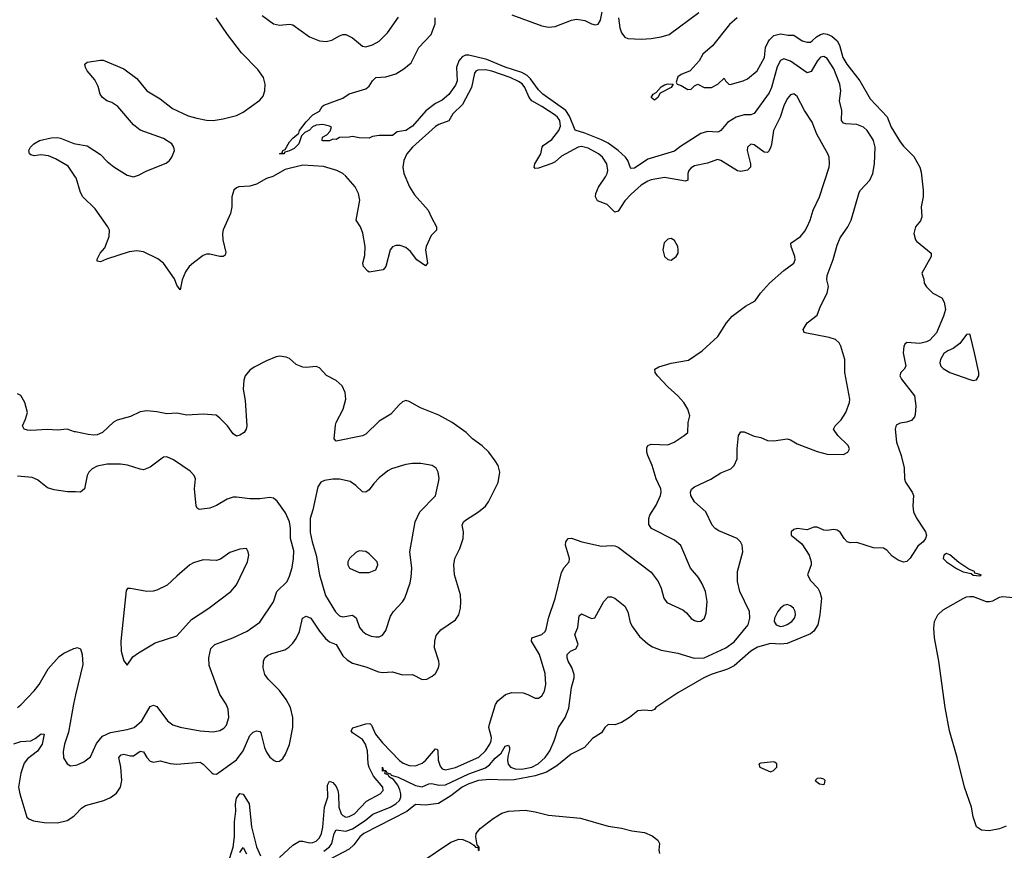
# Model space of a CAD drawing. Header units: inches. Extents: x 1603819 to 1745079, y 385938 to 533966.
# Tile 169 of 256: x 1649663 to 1655598, y 462489 to 467499. Entities that reach past the tile are written whole.
import ezdxf

# ---------------------------------------------------------------- set-up
doc = ezdxf.new("R2010")
doc.units = ezdxf.units.IN
doc.header["$MEASUREMENT"] = 0
doc.layers.add('B6446', color=7, linetype='Continuous')
doc.layers.add('B6456', color=7, linetype='Continuous')

msp = doc.modelspace()

# ---------------------------------------------------------------- linework, layer by layer
at = {"layer": 'B6446', "color": 5}
for points, elevation in [([(1650000, 466549.7), (1649954.6, 466614.6), (1649879.4, 466659.4), (1649836.9, 466676.9), (1649790, 466682.5), (1649750, 466678.4), (1649730, 466684), (1649722, 466690), (1649718, 466710), (1649729, 466730), (1649749, 466750), (1649782, 466770), (1649853.5, 466786.5), (1649890, 466788.2), (1649910, 466783.5), (1649990, 466751.8), (1650000, 466750)], 280), ([(1650000, 465012.1), (1649993.4, 465013.4), (1649950, 465029.6), (1649890, 465022.4), (1649830, 465027.6), (1649730, 465021.1), (1649710, 465023.5), (1649689.3, 465030), (1649679.6, 465050), (1649698.9, 465090), (1649709.6, 465130), (1649694, 465190), (1649670, 465232.7), (1649650, 465242)], 320), ([(1650000, 464650.3), (1649951.1, 464651.1), (1649870, 464662.6), (1649830, 464675.8), (1649770, 464723), (1649737.5, 464737.5), (1649650, 464745.1)], 340), ([(1649649.3, 463350), (1649670, 463366.4), (1649750, 463450.4), (1649779.7, 463490), (1649835.2, 463584.8), (1649900.9, 463659.1), (1649930, 463678.4), (1649990, 463706), (1650000, 463709.3)], 340), ([(1650000, 463426.6), (1649986.6, 463370), (1649957.6, 463202.4), (1649934, 463130), (1649924.7, 463084.7), (1649926.9, 463046.9), (1649950, 463011), (1649970, 462998.8), (1650000, 463003.8)], 340), ([(1649627.9, 463132.1), (1649670, 463145.1), (1649731.1, 463148.9), (1649756.7, 463163.3), (1649792.5, 463192.5), (1649810.2, 463190.2), (1649797.5, 463130), (1649770, 463086.7), (1649710, 463040.6), (1649690, 463014.8), (1649670, 462955.1), (1649656.5, 462870), (1649663.6, 462830), (1649706.4, 462690), (1649718.7, 462678.7), (1649746.2, 462666.2), (1649810, 462656.2), (1649890, 462654.4), (1649950, 462669.1), (1649990, 462695.6), (1650000, 462705.9)], 320)]:
    msp.add_lwpolyline(points, dxfattribs=dict(at, elevation=elevation))
at = {"layer": 'B6456', "color": 5}
for points, elevation in [([(1652630, 467527.2), (1652810, 467462.4), (1652850, 467453.8), (1652890, 467457.6), (1652990, 467495.5), (1653018.8, 467501.2), (1653070, 467492.8), (1653110, 467473.4), (1653131.7, 467468.3), (1653150, 467471.8), (1653165.1, 467494.9), (1653187, 467607)], 260), ([(1653272.3, 467510), (1653280.1, 467450), (1653290, 467419.6), (1653310, 467393.8), (1653330, 467385.3), (1653410, 467380.4), (1653470, 467384.1), (1653530, 467394.7), (1653577.6, 467410), (1653757.6, 467542.4)], 260), ([(1650000, 466750), (1650070, 466737.5), (1650150, 466686.3), (1650190, 466642.8), (1650230, 466610.8), (1650310, 466561.3), (1650350, 466551.8), (1650380, 466560), (1650430, 466586.7), (1650545.8, 466634.2), (1650566.3, 466650), (1650581.1, 466670), (1650596.1, 466710), (1650592.9, 466730), (1650579.8, 466750), (1650530, 466781.9), (1650390, 466832.1), (1650350, 466865), (1650255.1, 466975.1), (1650218.3, 466998.3), (1650188.2, 467010), (1650162.5, 467030), (1650148.3, 467050), (1650135.6, 467095.6), (1650116.2, 467136.2), (1650068.8, 467190), (1650059.7, 467210), (1650056, 467230), (1650070, 467242), (1650150, 467254.8), (1650166.6, 467253.4), (1650290, 467202.4), (1650370, 467144.4), (1650430.3, 467070), (1650510, 467020.7), (1650583.9, 466963.9), (1650679.4, 466919.4), (1650730, 466903.9), (1650790, 466893.3), (1650830, 466891.3), (1650890, 466900.9), (1650970, 466921.5), (1651010, 466941), (1651110, 467013), (1651130, 467036.5), (1651140.8, 467070), (1651142.8, 467110), (1651131.9, 467150), (1651098.4, 467198.4), (1650999.3, 467299.3), (1650915.7, 467410), (1650847.3, 467510)], 280), ([(1651123.8, 467523.8), (1651193.9, 467473.9), (1651230, 467465.8), (1651290, 467471.6), (1651310, 467467), (1651410, 467395.2), (1651470, 467371.2), (1651510, 467367.7), (1651545.2, 467374.8), (1651590, 467401.6), (1651610, 467408.4), (1651630, 467408.5), (1651670, 467388.5), (1651730, 467339.3), (1651750, 467335.5), (1651790, 467347), (1651830, 467368.4), (1651880.4, 467419.6), (1651947.3, 467512.7)], 280), ([(1651495.6, 462484.4), (1651530.2, 462509.8), (1651545.2, 462530), (1651558.8, 462590), (1651570, 462612.5), (1651630, 462604.4), (1651670, 462618.2), (1651746.2, 462670), (1651792, 462708), (1651895.7, 462750), (1651930.5, 462770), (1651951.9, 462790), (1651959.9, 462810), (1651960.9, 462830), (1651955.1, 462855.1), (1651941.9, 462881.9), (1651915.9, 462915.9), (1651891.5, 462930), (1651893.2, 462933.2), (1651890, 462933.2), (1651884.8, 462944.8), (1651865.8, 462950), (1651863.5, 462956.5), (1651869.2, 462969.2), (1651850, 462967.6), (1651850, 462990.3), (1651853.5, 462973.5), (1651870, 462970.2), (1651876, 462956), (1651897.6, 462950), (1651902, 462942), (1651945.3, 462930), (1652050, 462881.2), (1652090, 462873), (1652130, 462890.1), (1652147.2, 462892.8), (1652190, 462882.9), (1652230, 462884.8), (1652370, 462950.4), (1652470, 462986), (1652495.5, 463004.5), (1652530, 463044.1), (1652564.8, 463075.2), (1652590, 463118), (1652610, 463123.1), (1652616.6, 463110), (1652616.3, 463096.3), (1652605.3, 463054.7), (1652604.5, 463030), (1652608.2, 463008.2), (1652621.1, 462990), (1652650, 462980.4), (1652690, 462979.2), (1652749.8, 462990), (1652788.6, 463010), (1652830.8, 463049.2), (1652858.8, 463090), (1652885.4, 463150), (1652910.4, 463229.6), (1652950.6, 463290), (1652973.7, 463346.3), (1652990, 463471.3), (1653005.8, 463530), (1653005.7, 463550), (1652991.9, 463591.9), (1652969.8, 463630), (1652963.2, 463650), (1652963.8, 463670), (1652982.9, 463690), (1653015.6, 463704.4), (1653028.7, 463730), (1653008.7, 463790), (1653027.1, 463832.9), (1653036.6, 463903.4), (1653050, 463916.4), (1653110, 463886.4), (1653130, 463890.8), (1653183.5, 463990), (1653210, 464017.6), (1653230, 464018), (1653250.2, 464010.2), (1653310, 463961.6), (1653328.4, 463928.4), (1653343.4, 463863.4), (1653356.5, 463836.5), (1653398.6, 463778.6), (1653450, 463733.8), (1653477.4, 463717.4), (1653530, 463696.5), (1653630, 463678.4), (1653728.2, 463648.2), (1653790, 463650.1), (1653920.4, 463710), (1653970, 463747.1), (1654054.3, 463850), (1654065.1, 463890), (1654062.4, 463930), (1654004.2, 464050), (1653989.7, 464110.3), (1653989.7, 464170), (1654022.7, 464290), (1654018.7, 464330), (1654008.5, 464350), (1653988, 464370), (1653876.8, 464416.8), (1653856.2, 464430), (1653836.9, 464450), (1653799.5, 464530), (1653729.9, 464589.9), (1653708.7, 464630), (1653706, 464650), (1653712.5, 464667.5), (1653730, 464681.3), (1653830, 464728), (1653890, 464764.9), (1653949.6, 464790.4), (1653969.6, 464810.4), (1653987.6, 464850), (1653988, 464910), (1653996.2, 464990), (1654010, 465013), (1654030, 465012.2), (1654090, 464986.7), (1654130, 464979.3), (1654170, 464960.5), (1654210, 464958), (1654290, 464970.4), (1654310, 464965.5), (1654350, 464940.7), (1654470, 464894), (1654530, 464878.8), (1654630, 464877.3), (1654655.3, 464890), (1654665.2, 464910), (1654657.2, 464930), (1654594, 464990), (1654569.4, 465030), (1654579.3, 465050), (1654614.5, 465085.5), (1654643.6, 465130), (1654665.1, 465190), (1654667.3, 465210), (1654638, 465370), (1654636.4, 465450), (1654612.4, 465530), (1654602.4, 465550), (1654580.9, 465570), (1654542.5, 465582.5), (1654398, 465610), (1654392.7, 465612.7), (1654386, 465630), (1654409.6, 465670), (1654470, 465716.3), (1654489.7, 465770), (1654530.8, 465849.2), (1654537.7, 465890), (1654528.9, 465930), (1654530, 465956), (1654567.7, 466052.3), (1654590, 466139.1), (1654610, 466183.8), (1654654.8, 466250), (1654675.3, 466290), (1654723.4, 466456.6), (1654731.2, 466470), (1654788.2, 466530), (1654805.1, 466570), (1654816.2, 466630), (1654819.9, 466730), (1654809.4, 466769.4), (1654798.8, 466790), (1654770.8, 466830.8), (1654750.4, 466850.4), (1654710, 466865.9), (1654642.7, 466870), (1654630, 466875.4), (1654617.3, 466890), (1654619.8, 466950), (1654604.5, 467010), (1654613.4, 467070), (1654607.6, 467110), (1654570, 467202.7), (1654530, 467263.5), (1654510, 467276.4), (1654490, 467273.1), (1654470, 467247.8), (1654434.3, 467185.7), (1654410, 467177.7), (1654310, 467249.1), (1654270, 467261.6), (1654250, 467253.1), (1654230, 467215.1), (1654194.7, 467090), (1654181.7, 467058.3), (1654090, 466932.8), (1654070, 466925.2), (1654030, 466925.5), (1653981.1, 466910), (1653930, 466878.2), (1653890, 466829.8), (1653877.4, 466822.6), (1653870, 466819.3), (1653810, 466823.2), (1653770, 466811.3), (1653645.7, 466734.3), (1653610, 466706.6), (1653450, 466658.1), (1653370, 466603.7), (1653350, 466601), (1653344.7, 466604.7), (1653328.6, 466650), (1653315.9, 466670), (1653271.4, 466710), (1653210, 466753.4), (1653170, 466774.6), (1653070, 466814.6), (1653011.3, 466831.3), (1652977.1, 466917.1), (1652955.1, 466950), (1652816.4, 467050), (1652790, 467076.3), (1652742.3, 467142.3), (1652721.8, 467161.8), (1652690, 467180.1), (1652590, 467212.6), (1652478.5, 467258.5), (1652370, 467285.1), (1652350, 467284.1), (1652330, 467273.8), (1652310.6, 467250), (1652296.9, 467210), (1652299.8, 467130), (1652290, 467104), (1652250, 467046.4), (1652210, 467012.3), (1652170, 466992.1), (1652111.6, 466948.4), (1652030, 466856.9), (1651990.6, 466830), (1651938.8, 466821.2), (1651910, 466799.3), (1651830, 466799.3), (1651790, 466793.2), (1651770, 466784), (1651710, 466786), (1651670, 466794), (1651649.3, 466789.3), (1651591.6, 466788.4), (1651570, 466775.3), (1651550, 466778), (1651530, 466768), (1651490, 466768), (1651486, 466770), (1651488, 466790), (1651515.3, 466804.7), (1651534, 466826), (1651542, 466850), (1651530, 466857.2), (1651490, 466866.6), (1651450, 466861.6), (1651427.4, 466852.6), (1651410, 466832.7), (1651382.8, 466817.2), (1651362, 466798), (1651345.5, 466750), (1651318, 466722), (1651290, 466707.3), (1651260.7, 466699.3), (1651256, 466690), (1651229, 466690), (1651244.7, 466695.3), (1651249.3, 466710), (1651263.7, 466716.3), (1651290, 466762), (1651310, 466784.9), (1651346, 466814), (1651349.4, 466830), (1651390, 466883), (1651430, 466924.4), (1651470, 466947.7), (1651485.6, 466974.4), (1651496.6, 466983.4), (1651610, 467026), (1651650, 467050.6), (1651750, 467080.5), (1651770, 467097.3), (1651789.8, 467130.2), (1651809.5, 467150), (1651870, 467154.7), (1651930, 467172.7), (1651978.6, 467201.4), (1652022, 467238), (1652069.1, 467330), (1652142.6, 467410), (1652167.2, 467472.8), (1652167.8, 467510)], 260), ([(1653987.3, 467510), (1653942, 467470), (1653839.3, 467340.7), (1653781.2, 467290), (1653759, 467250), (1653704, 467190), (1653650, 467168.4), (1653630, 467153.4), (1653620.9, 467120.9), (1653626, 467110), (1653650, 467102), (1653690, 467077.2), (1653710, 467079), (1653730, 467099), (1653750, 467108.7), (1653790, 467088.7), (1653834, 467090), (1653872, 467110), (1653910, 467146), (1653918, 467130), (1653938, 467110), (1653946.8, 467106.8), (1654024.7, 467130), (1654050, 467142), (1654108, 467190), (1654152, 467270), (1654159.5, 467330), (1654175.5, 467364.5), (1654182.8, 467377.2), (1654210, 467402.9), (1654250, 467412.8), (1654294.6, 467405.4), (1654330, 467406), (1654380.9, 467370), (1654410, 467362.2), (1654430, 467363.9), (1654440.9, 467370), (1654465.8, 467394.2), (1654490, 467408.7), (1654510, 467414.9), (1654530, 467411.9), (1654559.4, 467399.4), (1654590.9, 467370.9), (1654604.7, 467344.7), (1654625.9, 467270), (1654648.4, 467230), (1654726.8, 467130), (1654790, 467021.4), (1654892.6, 466912.6), (1654917.2, 466850), (1654970, 466762.7), (1654990, 466735.1), (1655052.7, 466672.7), (1655089, 466610), (1655098, 466578), (1655109.2, 466470), (1655109.2, 466430), (1655097.2, 466370), (1655102, 466310), (1655093.6, 466286.4), (1655064, 466250), (1655054, 466210), (1655064, 466170), (1655070, 466162), (1655158, 466090), (1655158, 466070), (1655102, 465970), (1655113.6, 465933.6), (1655115.3, 465910), (1655130, 465888), (1655168, 465850), (1655222, 465822), (1655235.5, 465795.5), (1655243.7, 465750), (1655232.3, 465710), (1655189.6, 465610.4), (1655150, 465566), (1655130, 465554.8), (1655090, 465546), (1655010, 465551.3), (1654999, 465541), (1654992.9, 465527.1), (1654989.5, 465489.5), (1655005.2, 465410), (1654995.3, 465390), (1654974, 465370), (1654969.5, 465350), (1654979.5, 465330), (1655056.2, 465230), (1655064.5, 465170), (1655062, 465118), (1655057.5, 465102.5), (1655038.4, 465081.6), (1655009.5, 465070.5), (1654970, 465064.9), (1654947.2, 465052.8), (1654940.5, 465030), (1654948.6, 464950), (1654976.9, 464870), (1654995.1, 464795.1), (1654996.1, 464730), (1655002.4, 464710), (1655042.5, 464650), (1655050.7, 464630), (1655047.3, 464567.3), (1655052, 464530), (1655070, 464491.8), (1655124.1, 464410), (1655129.1, 464390), (1655123.2, 464370), (1655110, 464350.2), (1655076.3, 464323.7), (1655030, 464252.1), (1655010, 464231.9), (1654990, 464226.2), (1654959.4, 464239.4), (1654923.1, 464263.1), (1654890, 464298.7), (1654870, 464311.7), (1654810, 464312.9), (1654710, 464344.9), (1654670, 464344.2), (1654650.3, 464350.3), (1654632.4, 464370), (1654610, 464407.3), (1654590, 464419.5), (1654570, 464423.7), (1654530, 464418), (1654510, 464420.3), (1654470, 464438), (1654450, 464439.1), (1654410, 464422), (1654350.4, 464430.4), (1654330, 464424), (1654313.2, 464410), (1654313.2, 464390), (1654377.8, 464337.8), (1654422, 464270), (1654434.7, 464230), (1654435.1, 464210), (1654411.5, 464150), (1654430, 464115.6), (1654474.3, 464070), (1654486.7, 464046.7), (1654496.4, 464010), (1654487.2, 463910), (1654475.3, 463850), (1654450, 463810.3), (1654430, 463794.4), (1654290, 463735.7), (1654250, 463732.3), (1654190, 463736.3), (1654110, 463715), (1654070.9, 463690), (1653970, 463601.4), (1653930, 463581.3), (1653831.6, 463550), (1653787.8, 463530), (1653630, 463438.7), (1653497.2, 463350), (1653490, 463338), (1653469.1, 463330.9), (1653430, 463334.9), (1653389.4, 463330.6), (1653339, 463290), (1653290, 463259.5), (1653250, 463246.4), (1653210, 463247.7), (1653190, 463230.8), (1653170, 463197.1), (1653115.6, 463164.4), (1653067.3, 463110), (1652988, 463070), (1652901.7, 462998.3), (1652838.6, 462961.4), (1652770, 462937.8), (1652644.7, 462915.3), (1652591.9, 462911.9), (1652496.5, 462916.5), (1652429.7, 462910), (1652370, 462890.1), (1652330, 462870.4), (1652262.2, 462817.8), (1652187.7, 462772.3), (1652110, 462761.6), (1652050, 462765.4), (1651996.2, 462723.8), (1651738.3, 462590), (1651713.8, 462570), (1651677.3, 462522.7), (1651650, 462496.9), (1651501.1, 462418.9)], 240), ([(1651230, 462447), (1651310, 462520.7), (1651350, 462545.5), (1651370, 462545.5), (1651410, 462534.4), (1651430, 462535.8), (1651450, 462544.5), (1651470, 462563.8), (1651481.7, 462590), (1651490, 462628), (1651500.3, 462750), (1651519.6, 462810), (1651518, 462882), (1651530, 462906.7), (1651550, 462897.6), (1651570, 462873.6), (1651580.4, 462850), (1651585.2, 462825.2), (1651587.2, 462750), (1651601.6, 462710), (1651610, 462699.4), (1651630, 462690.1), (1651650, 462692.8), (1651681.1, 462710), (1651754.4, 462785.6), (1651836, 462830), (1651853.7, 462850), (1651851.6, 462870), (1651796.8, 462936.8), (1651769.7, 462989.7), (1651764.4, 463010), (1651759.4, 463090), (1651747.1, 463130), (1651730, 463156.7), (1651670, 463198.3), (1651661.6, 463210), (1651671.2, 463228.8), (1651750, 463252.8), (1651773.8, 463253.8), (1651784.1, 463244.1), (1651807, 463190), (1651850, 463137.9), (1651951.7, 463031.7), (1651975.4, 463015.4), (1652010, 463001.8), (1652050, 462998.4), (1652090, 463014), (1652110, 463031.3), (1652170, 463101.5), (1652178.8, 463098.8), (1652184.2, 463090), (1652186.4, 463033.6), (1652197, 462997), (1652210, 462980.2), (1652230, 462974.4), (1652290, 462987.8), (1652429.9, 463050.1), (1652470.4, 463090), (1652496.9, 463130), (1652504.4, 463150), (1652506.8, 463170), (1652491.7, 463230), (1652494.5, 463250), (1652530.6, 463369.4), (1652544.7, 463390), (1652591.3, 463428.7), (1652630, 463440.2), (1652698.6, 463438.6), (1652725.5, 463430), (1652770, 463406.7), (1652790, 463406.4), (1652810, 463420.4), (1652826.4, 463450), (1652834.5, 463490), (1652830, 463555.1), (1652795.7, 463670), (1652748.5, 463750), (1652749.6, 463770), (1652810, 463790.3), (1652830, 463808.7), (1652836.2, 463823.8), (1652850.8, 463889.2), (1652890, 464007.3), (1652930, 464164.9), (1652944.8, 464195.2), (1652975.6, 464230), (1652977.3, 464250), (1652952.7, 464330), (1652954.8, 464350), (1652970, 464369.2), (1652990, 464370.9), (1653051.1, 464348.9), (1653170, 464324), (1653230, 464327.4), (1653250, 464325.7), (1653270, 464317.6), (1653470, 464166.4), (1653512.2, 464110), (1653530.4, 464070), (1653545.3, 464010), (1653563.9, 463983.9), (1653660.5, 463940.5), (1653682.2, 463922.2), (1653710, 463888), (1653730, 463874.9), (1653750, 463868.4), (1653770, 463870.5), (1653791, 463889), (1653800.5, 463919.5), (1653806.3, 463990), (1653796.8, 464050), (1653776.6, 464096.6), (1653754.2, 464134.2), (1653706, 464190), (1653647.7, 464327.7), (1653610, 464360.5), (1653472, 464430), (1653455.2, 464455.2), (1653456, 464490), (1653462.3, 464510), (1653499.8, 464570), (1653525.6, 464630), (1653529.8, 464650), (1653528.8, 464670), (1653499.4, 464730), (1653475.4, 464810), (1653448.8, 464870), (1653443.6, 464890), (1653443.8, 464916.2), (1653450, 464930.2), (1653470, 464939.4), (1653570, 464933.8), (1653608.9, 464951.1), (1653669.6, 464990), (1653691.3, 465010), (1653693.7, 465070), (1653703.5, 465110), (1653690.9, 465150), (1653666.6, 465190), (1653631, 465231), (1653570, 465284.8), (1653507.1, 465350), (1653493.3, 465370), (1653492.3, 465390), (1653515.4, 465404.6), (1653590, 465427.2), (1653695.1, 465444.9), (1653777.8, 465502.2), (1653872.5, 465587.5), (1653924.2, 465670), (1653957.6, 465710), (1654039.3, 465770), (1654096.6, 465803.4), (1654129.6, 465850), (1654183, 465910), (1654270, 465985.3), (1654329.8, 466030.2), (1654337.4, 466050), (1654335.4, 466070), (1654313.6, 466130), (1654312.3, 466150), (1654370, 466191.7), (1654396, 466224), (1654409.8, 466250), (1654427.7, 466290), (1654445.3, 466350), (1654483.5, 466430), (1654543, 466610), (1654544.7, 466630), (1654543, 466670), (1654535.1, 466690), (1654468.8, 466808.8), (1654440.3, 466880.3), (1654393.3, 466950), (1654350, 467035.6), (1654330, 467051.5), (1654310, 467045.1), (1654290, 467020.7), (1654270, 466978.4), (1654247.3, 466910), (1654207.3, 466830), (1654194.9, 466745.1), (1654190, 466726), (1654176, 466704), (1654170, 466697.6), (1654150, 466700.5), (1654090, 466744.2), (1654070, 466747), (1654050.6, 466730), (1654048.9, 466710), (1654068.9, 466630), (1654068.8, 466610), (1654050, 466591.2), (1654010, 466582.2), (1653990, 466586.8), (1653890, 466649.7), (1653870, 466655.1), (1653810, 466632.8), (1653730, 466616.2), (1653710, 466605.3), (1653696.9, 466590), (1653691, 466570), (1653690.2, 466530), (1653675.9, 466524.1), (1653550, 466547.4), (1653470, 466532.5), (1653450, 466524.9), (1653410, 466499.9), (1653350, 466447.1), (1653310, 466406.5), (1653270, 466344.5), (1653250, 466337.2), (1653203.7, 466383.7), (1653146.4, 466406.4), (1653135, 466430), (1653137, 466450), (1653151.5, 466488.5), (1653193.6, 466550), (1653204.1, 466570), (1653208, 466590), (1653202.2, 466630), (1653177.1, 466670), (1653151.8, 466690), (1653090, 466722.8), (1653050, 466733.2), (1653030, 466730.4), (1652930, 466674.9), (1652890, 466641.9), (1652870, 466631.9), (1652790, 466602.9), (1652770, 466601.3), (1652763.9, 466610), (1652768.2, 466630), (1652803.9, 466690), (1652812.7, 466730), (1652819.4, 466740.6), (1652870, 466775.3), (1652913.9, 466830), (1652922.9, 466857.1), (1652918.5, 466890), (1652905.2, 466910), (1652890, 466922.6), (1652810, 466975.6), (1652749.4, 467009.4), (1652735.2, 467030), (1652707.8, 467090), (1652691.2, 467111.2), (1652670, 467126.4), (1652619.9, 467150), (1652510, 467188.5), (1652470, 467196.3), (1652425.6, 467194.4), (1652412.5, 467187.5), (1652404.1, 467175.9), (1652386.8, 467090), (1652333.1, 466986.9), (1652274.3, 466930), (1652250.5, 466889.5), (1652190, 466866.9), (1652170, 466854.9), (1652030.8, 466730), (1651997.4, 466690), (1651977.8, 466650), (1651972.4, 466610), (1651978.2, 466570), (1652012.4, 466490), (1652042.2, 466442.2), (1652126.3, 466350), (1652144.7, 466304.7), (1652175.6, 466250), (1652175.5, 466230), (1652143, 466197), (1652112.7, 466130), (1652108.7, 466110), (1652120.5, 466030), (1652110, 466013.2), (1652057.6, 466050), (1652019.8, 466099.8), (1651990, 466123.7), (1651955.9, 466135.9), (1651930, 466137), (1651910, 466129.3), (1651895.5, 466110), (1651870.3, 466009.7), (1651854.8, 465990), (1651770, 465975.1), (1651761.7, 465981.7), (1651736.2, 466010), (1651731.6, 466030), (1651743.5, 466076.5), (1651745, 466130), (1651731.7, 466211.7), (1651718, 466250), (1651691.5, 466290), (1651713.5, 466410), (1651705.7, 466450), (1651684.7, 466490), (1651630, 466555.4), (1651610, 466571.6), (1651574.5, 466590), (1651493.5, 466613.5), (1651370, 466620.3), (1651264.3, 466595.7), (1651190, 466553.8), (1651150, 466539.9), (1651090, 466506.4), (1651050, 466495.1), (1650984.4, 466490), (1650970, 466484.7), (1650954.2, 466470), (1650942, 466430), (1650941.2, 466370), (1650934.8, 466330), (1650890, 466231.2), (1650885.5, 466210), (1650886.8, 466170), (1650905.3, 466094.7), (1650901.3, 466078.7), (1650890.2, 466069.8), (1650870, 466070.9), (1650810, 466084.8), (1650790, 466085.3), (1650770, 466076.2), (1650710, 466031.3), (1650685.2, 466010), (1650661.9, 465978.1), (1650642.6, 465930), (1650630, 465869), (1650610, 465897.2), (1650596.4, 465936.4), (1650530.7, 466030.7), (1650496, 466056), (1650410, 466098.8), (1650370, 466103.8), (1650322.2, 466097.8), (1650185.4, 466054.6), (1650150, 466037.6), (1650130, 466042), (1650130, 466054), (1650147.9, 466090), (1650176.5, 466123.5), (1650201.8, 466190), (1650204.8, 466230), (1650195.3, 466250), (1650117, 466357), (1650044.6, 466430), (1650030, 466455.8), (1650004, 466544), (1650000, 466549.7)], 280), ([(1650000, 462705.9), (1650036.5, 462743.5), (1650059.7, 462760.3), (1650170, 462789.1), (1650210, 462807.9), (1650246.3, 462833.7), (1650269.8, 462870), (1650278.7, 462910), (1650271.8, 462991.8), (1650261.2, 463050), (1650275.3, 463064.7), (1650290, 463068.3), (1650330, 463058.2), (1650350, 463059.6), (1650390, 463087.9), (1650410, 463082.6), (1650430, 463048.8), (1650450, 463026), (1650470, 463021.7), (1650510, 463029.1), (1650570, 463013), (1650610, 463008.4), (1650750, 463020.8), (1650768.6, 463008.6), (1650818.5, 462958.5), (1650830, 462950.4), (1650850, 462948.2), (1650970, 463034.7), (1651009.9, 463090), (1651050, 463182.3), (1651070, 463202.6), (1651090, 463209.2), (1651110, 463205.7), (1651116.9, 463196.9), (1651138.8, 463110), (1651150, 463082), (1651170, 463050.3), (1651197.3, 463030), (1651210, 463025.8), (1651230, 463027.9), (1651250, 463043.6), (1651266.3, 463070), (1651290, 463128.2), (1651309.8, 463230), (1651308.7, 463291.3), (1651294.9, 463350), (1651270, 463399.8), (1651230, 463452.9), (1651161.7, 463521.7), (1651141.3, 463550), (1651131.2, 463590), (1651132.8, 463630), (1651141.3, 463650), (1651156.3, 463663.7), (1651183.8, 463676.2), (1651260.9, 463699.1), (1651285.5, 463714.5), (1651310, 463738.4), (1651330, 463766), (1651350.5, 463809.5), (1651367.2, 463890), (1651390, 463901.7), (1651418.6, 463890), (1651470.2, 463810), (1651505.8, 463765.8), (1651530, 463746.9), (1651570.3, 463730), (1651610, 463663.1), (1651637.6, 463637.6), (1651670, 463618.5), (1651750, 463595.5), (1651825.1, 463565.1), (1651850, 463561.8), (1651910, 463566.7), (1651970, 463547.7), (1652030, 463548.9), (1652090, 463520.4), (1652117.7, 463522.3), (1652150, 463539.1), (1652170, 463556.3), (1652188, 463590), (1652190.9, 463610), (1652189.7, 463630), (1652163.1, 463710), (1652165.1, 463750), (1652174.2, 463785.8), (1652201.6, 463818.4), (1652290, 463878.7), (1652309.8, 463910), (1652319.8, 463950), (1652323.1, 463990), (1652319.8, 464030), (1652285.1, 464150), (1652279.7, 464210), (1652287.1, 464250), (1652316.8, 464310), (1652335.5, 464370), (1652338.4, 464410), (1652330.9, 464450), (1652338.5, 464470), (1652350, 464480.8), (1652429.6, 464530), (1652470, 464564.9), (1652489.7, 464590), (1652546.8, 464706.8), (1652557.4, 464770), (1652547.6, 464810), (1652530, 464838), (1652492, 464890), (1652450, 464929.5), (1652392.3, 464970), (1652354, 465010), (1652327.3, 465030), (1652270, 465068.4), (1652190, 465113.3), (1652078.7, 465158.7), (1652010, 465196), (1651990, 465201.2), (1651970, 465193.2), (1651950, 465176), (1651901.2, 465118.8), (1651830, 465077.3), (1651750, 464999.7), (1651730, 464988), (1651570, 464957.2), (1651559.3, 464970), (1651565.9, 465054.1), (1651569.8, 465070.2), (1651612.3, 465150), (1651628.5, 465210), (1651625.1, 465250), (1651606.9, 465290), (1651570, 465321.7), (1651512.5, 465352.5), (1651470, 465398.4), (1651450, 465407), (1651390, 465400.7), (1651370, 465403.6), (1651330, 465419.7), (1651290, 465454.7), (1651270, 465463.5), (1651230, 465469.7), (1651210, 465466), (1651150, 465440.5), (1651077.4, 465402.6), (1651050, 465384.2), (1651021.7, 465350), (1651014.8, 465325.2), (1651010.2, 465270), (1651022.5, 465202.5), (1651031.8, 465050), (1651027.6, 465030), (1651015.3, 465010), (1650990, 464993), (1650970, 464987.6), (1650950, 465001.3), (1650916.5, 465050), (1650870, 465096.4), (1650847.1, 465112.9), (1650770, 465120.4), (1650670, 465112.8), (1650610, 465125.6), (1650550, 465122.3), (1650490, 465134.6), (1650430, 465139.2), (1650390, 465133.3), (1650330, 465105.4), (1650250, 465084.2), (1650228.1, 465071.9), (1650163, 465010), (1650130, 464995.8), (1650110, 464992.8), (1650076.6, 464996.6), (1650000, 465012.1)], 320), ([(1650000, 463003.8), (1650010, 463005.5), (1650050, 463022.4), (1650090, 463052.7), (1650126.7, 463133.3), (1650162.8, 463177.2), (1650210, 463200.2), (1650310, 463217.2), (1650353, 463230), (1650399.2, 463270), (1650450, 463356.3), (1650470, 463364), (1650490, 463356), (1650553.4, 463270), (1650586.8, 463246.8), (1650630, 463232.2), (1650750.2, 463210.2), (1650830, 463203.9), (1650870, 463211.8), (1650893.9, 463226.1), (1650910, 463244.9), (1650924.2, 463290), (1650920.1, 463340.1), (1650907.6, 463370), (1650869.7, 463430), (1650804.5, 463604.5), (1650803.8, 463650), (1650814.5, 463705.5), (1650839.5, 463730), (1650947.6, 463770), (1651033.6, 463810), (1651110, 463864.9), (1651192.5, 463987.5), (1651212.8, 464050), (1651275.1, 464110), (1651290, 464142), (1651305.1, 464194.9), (1651314.1, 464250), (1651314.6, 464294.6), (1651295.1, 464370), (1651295.8, 464430), (1651289.7, 464470), (1651264.4, 464524.4), (1651214.5, 464594.5), (1651193.6, 464613.6), (1651170, 464617.7), (1651111, 464609), (1651050, 464609.2), (1650970, 464619.8), (1650950, 464618.4), (1650913, 464607), (1650850, 464569.5), (1650810, 464552), (1650745.4, 464545.4), (1650732.5, 464552.5), (1650727.5, 464567.5), (1650716.9, 464670), (1650722.9, 464730), (1650714, 464750), (1650690, 464776.2), (1650590, 464843.6), (1650550, 464862), (1650530, 464859.5), (1650450, 464799.6), (1650410, 464784.7), (1650390, 464786.9), (1650312.2, 464812.2), (1650270, 464817.8), (1650190, 464818.9), (1650130, 464806.2), (1650100.4, 464790), (1650080.3, 464770), (1650069.1, 464750), (1650053.7, 464670), (1650030, 464649.8), (1650000, 464650.3)], 340), ([(1655610, 462635.5), (1655570, 462619.1), (1655507.5, 462607.5), (1655462, 462610), (1655430.5, 462630.5), (1655410.4, 462690.4), (1655400.3, 462750), (1655359.1, 462870), (1655315.2, 463050), (1655267.6, 463210), (1655241.1, 463350), (1655203.6, 463630), (1655177.1, 463770), (1655173.2, 463830), (1655177.6, 463870), (1655198.3, 463910), (1655230, 463939.7), (1655350, 464007.6), (1655370, 464017.6), (1655390, 464020.7), (1655410, 464019.5), (1655490, 463989.3), (1655510, 463989.3), (1655530, 463993.2), (1655570, 464016), (1655590, 464020.9), (1655650, 464014)], 240), ([(1650000, 463709.3), (1650010, 463712.7), (1650030, 463704), (1650040.3, 463670), (1650043.5, 463610), (1650000, 463426.6)], 340), ([(1650910, 462378.9), (1650950, 462507.7), (1650958.7, 462570), (1650958.1, 462661.9), (1650965.7, 462725.7), (1650963.1, 462770), (1650970, 462803.5), (1650990, 462832.5), (1651010, 462828.1), (1651047.2, 462770), (1651059.6, 462630), (1651089.8, 462509.8), (1651115.1, 462455.1)], 280), ([(1652082.4, 462417.6), (1652262.4, 462537.6), (1652310, 462556), (1652334.6, 462554.6), (1652376.3, 462536.3), (1652400.6, 462520.6), (1652410, 462508.5), (1652427, 462507), (1652427, 462493), (1652432.1, 462487.9), (1652432.3, 462507.7), (1652421.5, 462521.5), (1652412.7, 462570), (1652415.1, 462590), (1652438.9, 462621.1), (1652518, 462682), (1652570, 462712.8), (1652610, 462725.5), (1652710, 462731.4), (1652770, 462722.2), (1652850, 462700.8), (1653043.5, 462683.5), (1653210, 462635.6), (1653290, 462623.1), (1653353.1, 462606.9), (1653430, 462597.3), (1653476.1, 462576.1), (1653509.5, 462550), (1653519.5, 462530), (1653516, 462490), (1653519.3, 462470)], 240), ([(1650990, 462476.8), (1651010, 462507.2), (1651030, 462467.4)], 260)]:
    msp.add_lwpolyline(points, dxfattribs=dict(at, elevation=elevation))
for points, elevation in [([(1653490, 467013.2), (1653469.2, 467030), (1653482.7, 467050), (1653499.7, 467060.3), (1653530, 467092.7), (1653550, 467104.9), (1653572.3, 467112.3), (1653602, 467110), (1653591, 467090), (1653523.8, 467056.2), (1653510, 467028.7)], 240), ([(1653590, 466179.5), (1653570, 466174.5), (1653547.7, 466152.3), (1653539.5, 466110), (1653550.5, 466070), (1653570, 466052.7), (1653590, 466049), (1653620.5, 466070), (1653632.1, 466090), (1653632.4, 466110), (1653629.6, 466130), (1653610, 466166)], 320), ([(1655390, 465601.2), (1655370, 465599), (1655330, 465545.2), (1655290, 465516), (1655257.5, 465502.5), (1655234.9, 465485.1), (1655213, 465450), (1655210.5, 465430), (1655216.3, 465410), (1655230, 465394), (1655271, 465370), (1655390, 465328.4), (1655410, 465323.5), (1655430, 465325.8), (1655444.2, 465350), (1655444.1, 465370), (1655419.8, 465490), (1655395.6, 465590)], 240), ([(1652030, 464822.8), (1651990, 464816.8), (1651904, 464790), (1651881.4, 464778.6), (1651830, 464735.6), (1651798.2, 464701.8), (1651770, 464662.9), (1651750, 464649.7), (1651730, 464651.8), (1651689.6, 464690), (1651654.2, 464714.2), (1651590, 464727.1), (1651550, 464728.2), (1651500, 464720), (1651477.6, 464710), (1651459.4, 464680.6), (1651430, 464542), (1651413.7, 464490), (1651414.6, 464405.4), (1651425.2, 464350), (1651450.1, 464270.1), (1651470, 464150.5), (1651506.9, 464026.9), (1651567.5, 463927.5), (1651590, 463904.2), (1651610, 463896.8), (1651670, 463908), (1651690.9, 463890.9), (1651712.3, 463832.3), (1651730.2, 463810.2), (1651750, 463795.3), (1651781.6, 463781.6), (1651810, 463776), (1651830, 463777), (1651850, 463786), (1651870, 463815.5), (1651898.8, 463901.2), (1651916.4, 463930), (1651970, 463987.4), (1651983.8, 464010), (1652017.3, 464102.7), (1652023.9, 464136.1), (1652026.2, 464190), (1652015.6, 464290), (1652047.4, 464470), (1652074.3, 464530), (1652170, 464627.3), (1652188.5, 464710), (1652191.1, 464731.1), (1652184.7, 464770), (1652173.4, 464793.4), (1652149.7, 464809.7), (1652082, 464822)], 340), ([(1651030, 464309), (1650990, 464306), (1650930, 464284.5), (1650874, 464246), (1650850, 464238), (1650770, 464242), (1650710, 464222.9), (1650687.7, 464210), (1650610, 464143.6), (1650552.5, 464087.5), (1650490, 464057.6), (1650468.5, 464051.5), (1650430, 464049.6), (1650331.3, 464068.7), (1650312, 464068), (1650304.7, 464055.3), (1650273, 463750), (1650275.5, 463690), (1650286.2, 463646.2), (1650290, 463632), (1650310, 463606), (1650344.2, 463655.8), (1650378.8, 463681.2), (1650480.3, 463739.7), (1650610, 463783.1), (1650698.4, 463881.6), (1650802.7, 463950), (1650936, 464050), (1650970, 464091), (1651036.9, 464230), (1651044.5, 464270), (1651040.9, 464290)], 360), ([(1651710, 464296.2), (1651690, 464286), (1651650.8, 464250), (1651640.7, 464230), (1651640.7, 464210), (1651651.3, 464190), (1651710, 464164), (1651770, 464164), (1651810, 464181), (1651821.2, 464210), (1651817.2, 464230), (1651770, 464278), (1651750, 464291.8)], 360), ([(1655250, 464278.4), (1655234.3, 464270), (1655230.2, 464250), (1655249.7, 464229.7), (1655310, 464189.4), (1655350, 464169.3), (1655398.5, 464158.5), (1655410, 464149.2), (1655450, 464145.5), (1655459, 464150), (1655421.6, 464161.6), (1655418, 464170), (1655384.8, 464184.8), (1655325, 464225), (1655270, 464271.2)], 240), ([(1654290, 463971.7), (1654270, 463966), (1654250.1, 463949.9), (1654233.7, 463930), (1654212.7, 463890), (1654212, 463870), (1654223.1, 463850), (1654250, 463839.2), (1654270, 463842.7), (1654290, 463850.8), (1654317.3, 463870), (1654332.8, 463890), (1654338.8, 463910), (1654337.5, 463930), (1654327.2, 463950), (1654310, 463964.7)], 260), ([(1654210, 463022), (1654190, 463021.2), (1654130, 463015.1), (1654118, 463010), (1654124.7, 462990), (1654190, 462962.8), (1654208, 462970), (1654228, 462990), (1654228, 463010), (1654218, 463018)], 240), ([(1654490, 462924), (1654470, 462922), (1654458, 462910), (1654484.7, 462890), (1654510, 462886), (1654515.1, 462890), (1654518, 462910), (1654510, 462919.3)], 240)]:
    msp.add_lwpolyline(points, close=True, dxfattribs=dict(at, elevation=elevation))

doc.saveas('drawing.dxf')
